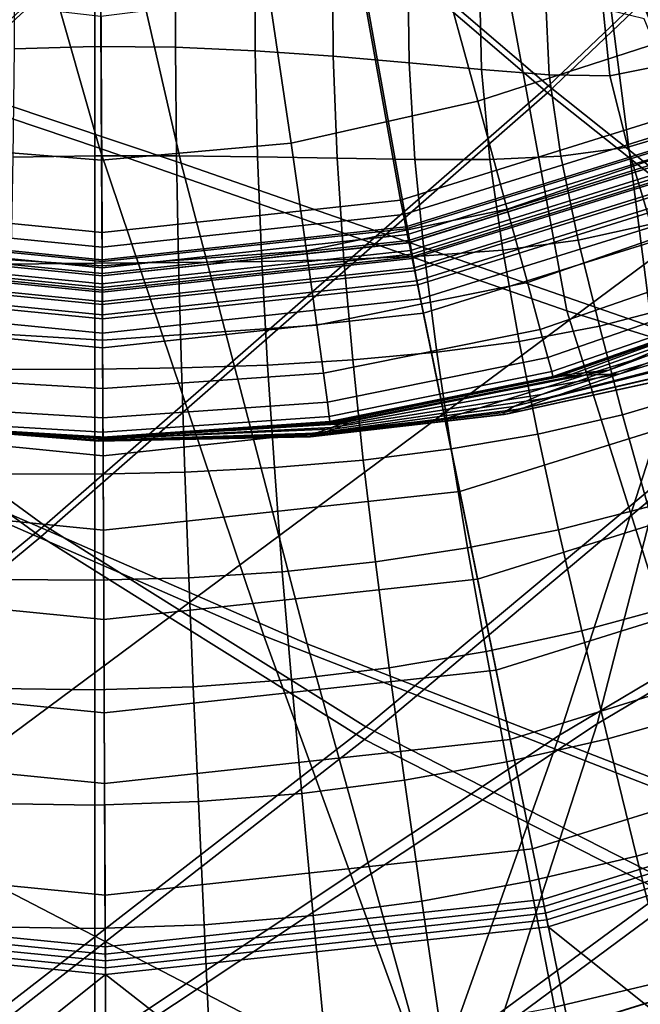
# Model space of a CAD drawing. Extents: x -3.29 to 3.54, y -2.92 to 1.93.
# Tile 96 of 167: x -0.0104 to 0.0752, y -0.3179 to -0.1822. Entities that reach past the tile are written whole.
import ezdxf

# ---------------------------------------------------------------- set-up
doc = ezdxf.new("R2010")
doc.units = 0

msp = doc.modelspace()

# ---------------------------------------------------------------- linework, layer by layer
for points in [[(0.01871, -0.15489, -0.00935), (0.08819, -0.08738, -0.00935), (0.12947, -0.12828, -0.00935), (0.0624, -0.19226, -0.00935)], [(0.019, -0.15411, 0.0376), (0.0625, -0.19133, 0.0376), (0.1291, -0.12791, 0.03761), (0.08799, -0.08718, 0.03761)], [(-0.052, -0.21903, 0.03759), (0.019, -0.15411, 0.0376), (-0.02556, -0.11354, 0.0376), (-0.09673, -0.18189, 0.03759)], [(-0.05275, -0.22044, -0.00935), (-0.09769, -0.18316, -0.00935), (-0.026, -0.11421, -0.00935), (0.01871, -0.15489, -0.00935)], [(0.00062, -0.19992, 3.47126), (-0.05733, -0.18038, 3.53734), (-0.08389, -0.1148, 3.5466), (-0.0193, -0.13015, 3.47244)], [(0.0119, -0.20198, 3.48222), (-0.00397, -0.13294, 3.48734), (-0.06955, -0.11742, 3.56076), (-0.04683, -0.1823, 3.54769)], [(0.0624, -0.19226, -0.00935), (0.12947, -0.12828, -0.00935), (0.16735, -0.16582, -0.00935), (0.10395, -0.22529, -0.00935)], [(0.0625, -0.19133, 0.0376), (0.10378, -0.22415, 0.03759), (0.16675, -0.16522, 0.0376), (0.1291, -0.12791, 0.03761)], [(0.06506, -0.22233, 3.39745), (0.00062, -0.19992, 3.47126), (-0.0193, -0.13015, 3.47244), (0.05236, -0.15323, 3.39053)], [(0.07675, -0.22452, 3.40849), (0.068, -0.15617, 3.40532), (-0.00397, -0.13294, 3.48734), (0.0119, -0.20198, 3.48222)], [(0.15983, -0.22385, 4.70621), (0.06404, -0.2808, 4.81933), (0.0879, -0.20687, 4.84161), (0.19057, -0.14049, 4.72106)], [(0.16567, -0.22206, 4.71186), (0.19057, -0.14049, 4.72106), (0.0879, -0.20687, 4.84161), (0.06925, -0.27923, 4.82496)], [(0.06725, -0.16025, 0.18834), (0.09513, -0.14256, 0.18834), (0.11825, -0.17511, 0.18833), (0.08171, -0.19472, 0.18833)], [(0.07086, -0.16887, 0.21096), (0.0861, -0.20518, 0.21037), (0.1246, -0.18451, 0.21037), (0.10025, -0.15022, 0.21099)], [(0.06506, -0.22233, 3.39745), (0.05236, -0.15323, 3.39053), (0.12104, -0.17435, 3.30833), (0.13138, -0.2429, 3.3188)], [(-0.052, -0.21903, 0.03759), (-0.00695, -0.25192, 0.03758), (0.0625, -0.19133, 0.0376), (0.019, -0.15411, 0.0376)], [(-0.05275, -0.22044, -0.00935), (0.01871, -0.15489, -0.00935), (0.0624, -0.19226, -0.00935), (-0.00745, -0.25348, -0.00935)], [(0.07675, -0.22452, 3.40849), (0.14335, -0.24533, 3.32958), (0.137, -0.1776, 3.32269), (0.068, -0.15617, 3.40532)], [(0.10158, -0.17407, 2.86814), (0.09161, -0.15699, 2.87163), (0.07013, -0.16624, 2.87163), (0.07791, -0.18531, 2.86814)], [(0.06725, -0.16025, 0.18834), (0.08171, -0.19472, 0.18833), (0.04211, -0.20706, 0.18833), (0.03508, -0.16776, 0.18834)], [(0.07791, -0.18531, 2.86814), (0.07013, -0.16624, 2.87163), (0.04715, -0.17278, 2.87163), (0.05279, -0.19344, 2.86814)], [(-0.03353, -0.16807, 0.18834), (0.00078, -0.16904, 0.18834), (0.00098, -0.2115, 0.18833), (-0.0402, -0.20744, 0.18833)], [(0.03508, -0.16776, 0.18834), (0.04211, -0.20706, 0.18833), (0.00098, -0.2115, 0.18833), (0.00078, -0.16904, 0.18834)], [(0.07086, -0.16887, 0.21096), (0.03697, -0.17677, 0.21099), (0.04438, -0.21818, 0.21037), (0.0861, -0.20518, 0.21037)], [(-0.01112, -0.18621, 1.63291), (-0.00002, -0.18587, 1.63152), (-0.00001, -0.17053, 1.63014), (-0.0111, -0.17099, 1.63156)], [(0.01109, -0.186, 1.63083), (0.01107, -0.17079, 1.62944), (-0.00001, -0.17053, 1.63014), (-0.00002, -0.18587, 1.63152)], [(0.02209, -0.18649, 1.63079), (0.02204, -0.17166, 1.62938), (0.01107, -0.17079, 1.62944), (0.01109, -0.186, 1.63083)], [(0.02209, -0.18649, 1.63079), (0.03286, -0.18724, 1.63138), (0.03277, -0.17302, 1.6299), (0.02204, -0.17166, 1.62938)], [(0.02703, -0.1992, 2.86814), (0.05279, -0.19344, 2.86814), (0.04715, -0.17278, 2.87163), (0.02404, -0.17882, 2.87163)], [(0.03286, -0.18724, 1.63138), (0.0433, -0.18814, 1.63255), (0.04313, -0.17476, 1.63093), (0.03277, -0.17302, 1.6299)], [(0.05329, -0.18908, 1.63427), (0.05302, -0.17676, 1.6324), (0.04313, -0.17476, 1.63093), (0.0433, -0.18814, 1.63255)], [(-0.03534, -0.17711, 0.21099), (-0.04236, -0.21858, 0.21037), (0.00103, -0.22287, 0.21037), (0.00082, -0.17813, 0.21103)], [(0.03697, -0.17677, 0.21099), (0.00082, -0.17813, 0.21103), (0.00103, -0.22287, 0.21037), (0.04438, -0.21818, 0.21037)], [(0.0626, -0.18978, 1.6361), (0.0621, -0.17881, 1.63401), (0.05302, -0.17676, 1.6324), (0.05329, -0.18908, 1.63427)], [(0.00093, -0.20154, 2.86814), (0.00084, -0.18176, 2.87163), (-0.02239, -0.17903, 2.87163), (-0.02519, -0.19944, 2.86814)], [(0.00093, -0.20154, 2.86814), (0.02703, -0.1992, 2.86814), (0.02404, -0.17882, 2.87163), (0.00084, -0.18176, 2.87163)], [(0.0626, -0.18978, 1.6361), (0.07099, -0.18994, 1.63762), (0.07005, -0.18072, 1.63545), (0.0621, -0.17881, 1.63401)], [(0.00062, -0.19992, 3.47126), (0.02328, -0.26713, 3.47768), (-0.03583, -0.24125, 3.54087), (-0.05733, -0.18038, 3.53734)], [(0.07099, -0.18994, 1.63762), (0.07834, -0.18845, 1.63828), (0.0757, -0.18209, 1.63642), (0.07005, -0.18072, 1.63545)], [(0.0119, -0.20198, 3.48222), (-0.04683, -0.1823, 3.54769), (-0.03029, -0.24226, 3.54631), (0.02924, -0.26822, 3.48346)], [(-0.01129, -0.20116, 1.63507), (-0.00002, -0.20094, 1.63379), (-0.00002, -0.18587, 1.63152), (-0.01112, -0.18621, 1.63291)], [(0.01125, -0.20095, 1.63314), (0.01109, -0.186, 1.63083), (-0.00002, -0.18587, 1.63152), (-0.00002, -0.20094, 1.63379)], [(0.08361, -0.19917, 2.86142), (0.07791, -0.18531, 2.86814), (0.05279, -0.19344, 2.86814), (0.05684, -0.2083, 2.86142)], [(0.02243, -0.2011, 1.63312), (0.02209, -0.18649, 1.63079), (0.01109, -0.186, 1.63083), (0.01125, -0.20095, 1.63314)], [(0.02243, -0.2011, 1.63312), (0.03341, -0.2013, 1.63371), (0.03286, -0.18724, 1.63138), (0.02209, -0.18649, 1.63079)], [(0.03341, -0.2013, 1.63371), (0.0441, -0.20146, 1.63493), (0.0433, -0.18814, 1.63255), (0.03286, -0.18724, 1.63138)], [(0.05442, -0.20147, 1.63678), (0.05329, -0.18908, 1.63427), (0.0433, -0.18814, 1.63255), (0.0441, -0.20146, 1.63493)], [(0.07346, -0.19978, 1.64026), (0.08199, -0.19724, 1.64085), (0.07834, -0.18845, 1.63828), (0.07099, -0.18994, 1.63762)], [(0.06424, -0.20101, 1.63872), (0.0626, -0.18978, 1.6361), (0.05329, -0.18908, 1.63427), (0.05442, -0.20147, 1.63678)], [(0.06424, -0.20101, 1.63872), (0.07346, -0.19978, 1.64026), (0.07099, -0.18994, 1.63762), (0.0626, -0.18978, 1.6361)], [(-0.00695, -0.25192, 0.03758), (0.03736, -0.27966, 0.03758), (0.10378, -0.22415, 0.03759), (0.0625, -0.19133, 0.0376)], [(-0.00745, -0.25348, -0.00935), (0.0624, -0.19226, -0.00935), (0.10395, -0.22529, -0.00935), (0.03717, -0.2814, -0.00935)], [(0.02916, -0.21403, 2.86142), (0.05684, -0.2083, 2.86142), (0.05279, -0.19344, 2.86814), (0.02703, -0.1992, 2.86814)], [(0.0825, -0.1966, 0.18582), (0.04252, -0.20906, 0.18582), (0.04211, -0.20706, 0.18833), (0.08171, -0.19472, 0.18833)], [(0.08326, -0.19842, 0.18331), (0.04291, -0.211, 0.18331), (0.04252, -0.20906, 0.18582), (0.0825, -0.1966, 0.18582)], [(0.07346, -0.19978, 1.64026), (0.07661, -0.21039, 1.64323), (0.08611, -0.20715, 1.64367), (0.08199, -0.19724, 1.64085)], [(0.001, -0.21612, 2.86142), (0.00093, -0.20154, 2.86814), (-0.02519, -0.19944, 2.86814), (-0.02718, -0.21429, 2.86142)], [(0.001, -0.21612, 2.86142), (0.02916, -0.21403, 2.86142), (0.02703, -0.1992, 2.86814), (0.00093, -0.20154, 2.86814)], [(0.0839, -0.19994, 0.20499), (0.04324, -0.21262, 0.20499), (0.04286, -0.21074, 0.20321), (0.08316, -0.19818, 0.20321)], [(0.08359, -0.19919, 0.20545), (0.08316, -0.19818, 0.20321), (0.04286, -0.21074, 0.20321), (0.04308, -0.21182, 0.20545)], [(0.08326, -0.19842, 0.18331), (0.08402, -0.20024, 0.18079), (0.04331, -0.21293, 0.18079), (0.04291, -0.211, 0.18331)], [(0.08402, -0.20021, 0.20771), (0.08359, -0.19919, 0.20545), (0.04308, -0.21182, 0.20545), (0.0433, -0.21291, 0.20771)], [(0.08361, -0.19917, 2.86142), (0.05684, -0.2083, 2.86142), (0.05961, -0.21842, 2.84964), (0.08758, -0.20874, 2.84964)], [(0.06506, -0.22233, 3.39745), (0.08701, -0.29188, 3.40804), (0.02328, -0.26713, 3.47768), (0.00062, -0.19992, 3.47126)], [(0.08464, -0.20171, 0.20679), (0.04363, -0.2145, 0.20679), (0.04324, -0.21262, 0.20499), (0.0839, -0.19994, 0.20499)], [(0.08402, -0.20021, 0.20771), (0.0433, -0.21291, 0.20771), (0.04352, -0.21399, 0.20997), (0.08444, -0.20123, 0.20997)], [(0.08402, -0.20024, 0.18079), (0.08479, -0.20205, 0.17829), (0.0437, -0.21486, 0.17829), (0.04331, -0.21293, 0.18079)], [(0.06424, -0.20101, 1.63872), (0.06662, -0.21257, 1.64177), (0.07661, -0.21039, 1.64323), (0.07346, -0.19978, 1.64026)], [(-0.01129, -0.20116, 1.63507), (-0.01157, -0.21588, 1.63823), (-0.00002, -0.21576, 1.63709), (-0.00002, -0.20094, 1.63379)], [(0.01125, -0.20095, 1.63314), (-0.00002, -0.20094, 1.63379), (-0.00002, -0.21576, 1.63709), (0.01153, -0.21567, 1.63646)], [(0.02243, -0.2011, 1.63312), (0.01125, -0.20095, 1.63314), (0.01153, -0.21567, 1.63646), (0.02301, -0.21552, 1.63638)], [(0.07675, -0.22452, 3.40849), (0.0119, -0.20198, 3.48222), (0.02924, -0.26822, 3.48346), (0.09323, -0.29305, 3.41392)], [(0.02243, -0.2011, 1.63312), (0.02301, -0.21552, 1.63638), (0.03433, -0.21524, 1.6369), (0.03341, -0.2013, 1.63371)], [(0.03341, -0.2013, 1.63371), (0.03433, -0.21524, 1.6369), (0.04542, -0.21474, 1.63804), (0.0441, -0.20146, 1.63493)], [(0.08444, -0.20123, 0.20997), (0.04352, -0.21399, 0.20997), (0.04375, -0.21512, 0.21222), (0.08489, -0.20229, 0.21222)], [(0.08464, -0.20171, 0.20679), (0.08539, -0.20348, 0.20858), (0.04401, -0.21638, 0.20858), (0.04363, -0.2145, 0.20679)], [(0.08555, -0.20387, 0.18079), (0.04409, -0.2168, 0.18079), (0.0437, -0.21486, 0.17829), (0.08479, -0.20205, 0.17829)], [(0.05442, -0.20147, 1.63678), (0.0441, -0.20146, 1.63493), (0.04542, -0.21474, 1.63804), (0.05621, -0.21394, 1.63985)], [(0.06424, -0.20101, 1.63872), (0.05442, -0.20147, 1.63678), (0.05621, -0.21394, 1.63985), (0.06662, -0.21257, 1.64177)], [(0.09359, -0.22304, 0.21071), (0.08489, -0.20229, 0.21222), (0.04375, -0.21512, 0.21222), (0.04824, -0.23718, 0.21071)], [(0.08539, -0.20348, 0.20858), (0.0861, -0.20518, 0.21037), (0.04438, -0.21818, 0.21037), (0.04401, -0.21638, 0.20858)], [(0.08631, -0.20569, 0.18331), (0.04449, -0.21873, 0.18331), (0.04409, -0.2168, 0.18079), (0.08555, -0.20387, 0.18079)], [(0.08631, -0.20569, 0.18331), (0.08708, -0.20751, 0.18582), (0.04488, -0.22067, 0.18582), (0.04449, -0.21873, 0.18331)], [(-0.04059, -0.20945, 0.18582), (-0.0402, -0.20744, 0.18833), (0.00098, -0.2115, 0.18833), (0.00099, -0.21356, 0.18582)], [(-0.03845, -0.349, 4.91974), (-0.03167, -0.29568, 4.95164), (0.0879, -0.20687, 4.84161), (0.06404, -0.2808, 4.81933)], [(-0.03398, -0.34766, 4.92491), (0.06925, -0.27923, 4.82496), (0.0879, -0.20687, 4.84161), (-0.03167, -0.29568, 4.95164)], [(0.04252, -0.20906, 0.18582), (0.00099, -0.21356, 0.18582), (0.00098, -0.2115, 0.18833), (0.04211, -0.20706, 0.18833)], [(0.08708, -0.20751, 0.18582), (0.08786, -0.20937, 0.18833), (0.04528, -0.22264, 0.18833), (0.04488, -0.22067, 0.18582)], [(0.02916, -0.21403, 2.86142), (0.03059, -0.22429, 2.84964), (0.05961, -0.21842, 2.84964), (0.05684, -0.2083, 2.86142)], [(0.08758, -0.20874, 2.84964), (0.05961, -0.21842, 2.84964), (0.06137, -0.22488, 2.83096), (0.09017, -0.21491, 2.83096)], [(-0.04097, -0.21138, 0.18331), (-0.04059, -0.20945, 0.18582), (0.00099, -0.21356, 0.18582), (0.00099, -0.21553, 0.18331)], [(0.04291, -0.211, 0.18331), (0.00099, -0.21553, 0.18331), (0.00099, -0.21356, 0.18582), (0.04252, -0.20906, 0.18582)], [(0.09756, -0.23249, 0.18884), (0.05028, -0.24723, 0.18884), (0.04528, -0.22264, 0.18833), (0.08786, -0.20937, 0.18833)], [(-0.04097, -0.21138, 0.18331), (0.00099, -0.21553, 0.18331), (0.001, -0.21751, 0.18079), (-0.04134, -0.21332, 0.18079)], [(-0.04128, -0.21301, 0.20499), (-0.04092, -0.21113, 0.20321), (0.00099, -0.21527, 0.20321), (0.001, -0.21719, 0.20499)], [(-0.04113, -0.21221, 0.20545), (0.001, -0.21638, 0.20545), (0.00099, -0.21527, 0.20321), (-0.04092, -0.21113, 0.20321)], [(0.04324, -0.21262, 0.20499), (0.001, -0.21719, 0.20499), (0.00099, -0.21527, 0.20321), (0.04286, -0.21074, 0.20321)], [(0.04308, -0.21182, 0.20545), (0.04286, -0.21074, 0.20321), (0.00099, -0.21527, 0.20321), (0.001, -0.21638, 0.20545)], [(0.04291, -0.211, 0.18331), (0.04331, -0.21293, 0.18079), (0.001, -0.21751, 0.18079), (0.00099, -0.21553, 0.18331)], [(0.06662, -0.21257, 1.64177), (0.06953, -0.22445, 1.64514), (0.08025, -0.22161, 1.64638), (0.07661, -0.21039, 1.64323)], [(-0.04165, -0.21489, 0.20679), (-0.04128, -0.21301, 0.20499), (0.001, -0.21719, 0.20499), (0.00101, -0.21911, 0.20679)], [(-0.04134, -0.2133, 0.20771), (0.001, -0.21748, 0.20771), (0.001, -0.21638, 0.20545), (-0.04113, -0.21221, 0.20545)], [(0.0433, -0.21291, 0.20771), (0.04308, -0.21182, 0.20545), (0.001, -0.21638, 0.20545), (0.001, -0.21748, 0.20771)], [(0.04363, -0.2145, 0.20679), (0.00101, -0.21911, 0.20679), (0.001, -0.21719, 0.20499), (0.04324, -0.21262, 0.20499)], [(0.0433, -0.21291, 0.20771), (0.001, -0.21748, 0.20771), (0.00101, -0.21859, 0.20997), (0.04352, -0.21399, 0.20997)], [(0.04331, -0.21293, 0.18079), (0.0437, -0.21486, 0.17829), (0.00101, -0.21948, 0.17829), (0.001, -0.21751, 0.18079)], [(0.06662, -0.21257, 1.64177), (0.05621, -0.21394, 1.63985), (0.05848, -0.22654, 1.64342), (0.06953, -0.22445, 1.64514)], [(0.11321, -0.21171, 2.50762), (0.10143, -0.21758, 2.53541), (0.07083, -0.2305, 2.52149), (0.09534, -0.2213, 2.4925)], [(-0.04155, -0.21438, 0.20997), (-0.04177, -0.21551, 0.21222), (0.00101, -0.21974, 0.21222), (0.00101, -0.21859, 0.20997)], [(-0.04134, -0.21332, 0.18079), (0.001, -0.21751, 0.18079), (0.00101, -0.21948, 0.17829), (-0.04172, -0.21526, 0.17829)], [(-0.04134, -0.2133, 0.20771), (-0.04155, -0.21438, 0.20997), (0.00101, -0.21859, 0.20997), (0.001, -0.21748, 0.20771)], [(0.001, -0.21612, 2.86142), (-0.02718, -0.21429, 2.86142), (-0.02852, -0.22456, 2.84964), (0.00104, -0.22634, 2.84964)], [(0.001, -0.21612, 2.86142), (0.00104, -0.22634, 2.84964), (0.03059, -0.22429, 2.84964), (0.02916, -0.21403, 2.86142)], [(0.04352, -0.21399, 0.20997), (0.00101, -0.21859, 0.20997), (0.00101, -0.21974, 0.21222), (0.04375, -0.21512, 0.21222)], [(0.05621, -0.21394, 1.63985), (0.04542, -0.21474, 1.63804), (0.04713, -0.22803, 1.64182), (0.05848, -0.22654, 1.64342)], [(0.11888, -0.21358, 2.20626), (0.09961, -0.2227, 2.22713), (0.07237, -0.23101, 2.16148), (0.1041, -0.21846, 2.13269)], [(-0.04605, -0.23762, 0.21071), (0.00112, -0.24228, 0.21071), (0.00101, -0.21974, 0.21222), (-0.04177, -0.21551, 0.21222)], [(-0.04209, -0.2172, 0.18079), (-0.04172, -0.21526, 0.17829), (0.00101, -0.21948, 0.17829), (0.00102, -0.22146, 0.18079)], [(-0.04165, -0.21489, 0.20679), (0.00101, -0.21911, 0.20679), (0.00102, -0.22104, 0.20858), (-0.04201, -0.21678, 0.20858)], [(0.01153, -0.21567, 1.63646), (-0.00002, -0.21576, 1.63709), (-0.00002, -0.23038, 1.64152), (0.01192, -0.23019, 1.64085)], [(0.04363, -0.2145, 0.20679), (0.04401, -0.21638, 0.20858), (0.00102, -0.22104, 0.20858), (0.00101, -0.21911, 0.20679)], [(0.04409, -0.2168, 0.18079), (0.00102, -0.22146, 0.18079), (0.00101, -0.21948, 0.17829), (0.0437, -0.21486, 0.17829)], [(0.04824, -0.23718, 0.21071), (0.04375, -0.21512, 0.21222), (0.00101, -0.21974, 0.21222), (0.00112, -0.24228, 0.21071)], [(0.02301, -0.21552, 1.63638), (0.01153, -0.21567, 1.63646), (0.01192, -0.23019, 1.64085), (0.02379, -0.22979, 1.64062)], [(0.02301, -0.21552, 1.63638), (0.02379, -0.22979, 1.64062), (0.03555, -0.22909, 1.64092), (0.03433, -0.21524, 1.6369)], [(0.03433, -0.21524, 1.6369), (0.03555, -0.22909, 1.64092), (0.04713, -0.22803, 1.64182), (0.04542, -0.21474, 1.63804)], [(0.09173, -0.21862, 2.80354), (0.09017, -0.21491, 2.83096), (0.06137, -0.22488, 2.83096), (0.06243, -0.22876, 2.80354)], [(-0.04201, -0.21678, 0.20858), (0.00102, -0.22104, 0.20858), (0.00103, -0.22287, 0.21037), (-0.04236, -0.21858, 0.21037)], [(-0.01157, -0.21588, 1.63823), (-0.01196, -0.23041, 1.64255), (-0.00002, -0.23038, 1.64152), (-0.00002, -0.21576, 1.63709)], [(0.04401, -0.21638, 0.20858), (0.04438, -0.21818, 0.21037), (0.00103, -0.22287, 0.21037), (0.00102, -0.22104, 0.20858)], [(0.04449, -0.21873, 0.18331), (0.00103, -0.22343, 0.18331), (0.00102, -0.22146, 0.18079), (0.04409, -0.2168, 0.18079)], [(-0.04247, -0.21913, 0.18331), (-0.04209, -0.2172, 0.18079), (0.00102, -0.22146, 0.18079), (0.00103, -0.22343, 0.18331)], [(0.03059, -0.22429, 2.84964), (0.0315, -0.23093, 2.83096), (0.06137, -0.22488, 2.83096), (0.05961, -0.21842, 2.84964)], [(0.09561, -0.22016, 2.57069), (0.06575, -0.23104, 2.5678), (0.07083, -0.2305, 2.52149), (0.10143, -0.21758, 2.53541)], [(0.09661, -0.22049, 2.0171), (0.1041, -0.21846, 2.13269), (0.07237, -0.23101, 2.16148), (0.06636, -0.23124, 2.0224)], [(-0.052, -0.21903, 0.03759), (-0.12435, -0.28262, 0.03756), (-0.07829, -0.31063, 0.03756), (-0.00695, -0.25192, 0.03758)], [(-0.04247, -0.21913, 0.18331), (0.00103, -0.22343, 0.18331), (0.00104, -0.22541, 0.18582), (-0.04284, -0.22107, 0.18582)], [(0.04449, -0.21873, 0.18331), (0.04488, -0.22067, 0.18582), (0.00104, -0.22541, 0.18582), (0.00103, -0.22343, 0.18331)], [(0.09251, -0.22047, 2.76958), (0.09173, -0.21862, 2.80354), (0.06243, -0.22876, 2.80354), (0.06296, -0.2307, 2.76958)], [(-0.05275, -0.22044, -0.00935), (-0.00745, -0.25348, -0.00935), (-0.07916, -0.31287, -0.00935), (-0.12552, -0.28469, -0.00935)], [(-0.04284, -0.22107, 0.18582), (0.00104, -0.22541, 0.18582), (0.00105, -0.22743, 0.18833), (-0.04323, -0.22305, 0.18833)], [(0.04488, -0.22067, 0.18582), (0.04528, -0.22264, 0.18833), (0.00105, -0.22743, 0.18833), (0.00104, -0.22541, 0.18582)], [(0.09251, -0.22047, 2.76958), (0.06296, -0.2307, 2.76958), (0.06314, -0.23135, 2.73125), (0.09277, -0.22109, 2.73125)], [(0.09348, -0.22086, 2.61009), (0.09277, -0.22109, 2.65023), (0.06314, -0.23135, 2.65023), (0.06379, -0.23127, 2.60936)], [(0.09373, -0.22094, 1.87413), (0.06394, -0.23132, 1.87546), (0.06314, -0.23135, 1.71844), (0.09277, -0.22109, 1.71844)], [(0.09277, -0.22109, 2.73125), (0.06314, -0.23135, 2.73125), (0.06314, -0.23135, 2.69074), (0.09277, -0.22109, 2.69074)], [(0.09277, -0.22109, 1.71844), (0.06314, -0.23135, 1.71844), (0.06314, -0.23135, 1.55639), (0.09277, -0.22109, 1.55639)], [(0.09277, -0.22109, 2.65023), (0.09277, -0.22109, 2.69074), (0.06314, -0.23135, 2.69074), (0.06314, -0.23135, 2.65023)], [(0.09348, -0.22086, 2.61009), (0.06379, -0.23127, 2.60936), (0.06575, -0.23104, 2.5678), (0.09561, -0.22016, 2.57069)], [(0.09373, -0.22094, 1.87413), (0.09661, -0.22049, 2.0171), (0.06636, -0.23124, 2.0224), (0.06394, -0.23132, 1.87546)], [(0.14018, -0.30634, 4.70834), (0.16567, -0.22206, 4.71186), (0.06925, -0.27923, 4.82496), (0.04344, -0.35887, 4.81808)], [(0.08544, -0.22677, 2.46636), (0.09534, -0.2213, 2.4925), (0.07083, -0.2305, 2.52149), (0.06155, -0.23383, 2.47933)], [(0.06506, -0.22233, 3.39745), (0.13138, -0.2429, 3.3188), (0.15328, -0.31297, 3.33204), (0.08701, -0.29188, 3.40804)], [(0.07273, -0.23663, 1.64873), (0.08414, -0.23325, 1.64958), (0.08025, -0.22161, 1.64638), (0.06953, -0.22445, 1.64514)], [(-0.048, -0.24768, 0.18884), (-0.04323, -0.22305, 0.18833), (0.00105, -0.22743, 0.18833), (0.00117, -0.25254, 0.18884)], [(0.05028, -0.24723, 0.18884), (0.00117, -0.25254, 0.18884), (0.00105, -0.22743, 0.18833), (0.04528, -0.22264, 0.18833)], [(0.13036, -0.30843, 4.69433), (0.03545, -0.361, 4.80464), (0.06404, -0.2808, 4.81933), (0.15983, -0.22385, 4.70621)], [(0.10232, -0.24383, 0.2092), (0.09359, -0.22304, 0.21071), (0.04824, -0.23718, 0.21071), (0.05274, -0.25929, 0.2092)], [(0.08857, -0.22778, 2.26133), (0.06295, -0.23428, 2.23745), (0.07237, -0.23101, 2.16148), (0.09961, -0.2227, 2.22713)], [(0.00104, -0.22634, 2.84964), (-0.02852, -0.22456, 2.84964), (-0.02936, -0.23121, 2.83096), (0.00108, -0.23303, 2.83096)], [(0.00104, -0.22634, 2.84964), (0.00108, -0.23303, 2.83096), (0.0315, -0.23093, 2.83096), (0.03059, -0.22429, 2.84964)], [(0.03204, -0.23491, 2.80354), (0.06243, -0.22876, 2.80354), (0.06137, -0.22488, 2.83096), (0.0315, -0.23093, 2.83096)], [(0.07986, -0.30137, 0.03757), (0.14171, -0.25154, 0.03758), (0.10378, -0.22415, 0.03759), (0.03736, -0.27966, 0.03758)], [(0.07273, -0.23663, 1.64873), (0.06953, -0.22445, 1.64514), (0.05848, -0.22654, 1.64342), (0.06104, -0.2393, 1.64743)], [(0.08005, -0.30333, -0.00935), (0.03717, -0.2814, -0.00935), (0.10395, -0.22529, -0.00935), (0.14224, -0.25295, -0.00935)], [(0.06104, -0.2393, 1.64743), (0.05848, -0.22654, 1.64342), (0.04713, -0.22803, 1.64182), (0.04911, -0.24135, 1.64626)], [(0.08092, -0.22954, 2.4343), (0.08544, -0.22677, 2.46636), (0.06155, -0.23383, 2.47933), (0.05773, -0.23548, 2.4415)], [(0.08303, -0.23022, 2.30021), (0.05875, -0.23581, 2.28897), (0.06295, -0.23428, 2.23745), (0.08857, -0.22778, 2.26133)], [(0.02474, -0.24393, 1.64587), (0.03699, -0.24288, 1.64578), (0.03555, -0.22909, 1.64092), (0.02379, -0.22979, 1.64062)], [(0.03231, -0.2369, 2.76958), (0.06296, -0.2307, 2.76958), (0.06243, -0.22876, 2.80354), (0.03204, -0.23491, 2.80354)], [(0.03699, -0.24288, 1.64578), (0.04911, -0.24135, 1.64626), (0.04713, -0.22803, 1.64182), (0.03555, -0.22909, 1.64092)], [(-0.01242, -0.2448, 1.64821), (-0.00002, -0.24483, 1.64722), (-0.00002, -0.23038, 1.64152), (-0.01196, -0.23041, 1.64255)], [(0.01238, -0.24456, 1.6464), (0.01192, -0.23019, 1.64085), (-0.00002, -0.23038, 1.64152), (-0.00002, -0.24483, 1.64722)], [(0.02474, -0.24393, 1.64587), (0.02379, -0.22979, 1.64062), (0.01192, -0.23019, 1.64085), (0.01238, -0.24456, 1.6464)], [(0.0326, -0.23841, 2.48546), (0.06155, -0.23383, 2.47933), (0.07083, -0.2305, 2.52149), (0.03435, -0.2377, 2.52624)], [(0.03392, -0.2375, 2.56778), (0.03435, -0.2377, 2.52624), (0.07083, -0.2305, 2.52149), (0.06575, -0.23104, 2.5678)], [(0.08092, -0.22954, 2.4343), (0.05773, -0.23548, 2.4415), (0.05637, -0.23634, 2.40428), (0.07923, -0.23106, 2.40141)], [(0.08303, -0.23022, 2.30021), (0.08029, -0.23141, 2.33515), (0.0569, -0.23651, 2.33064), (0.05875, -0.23581, 2.28897)], [(0.00109, -0.23705, 2.80354), (0.00108, -0.23303, 2.83096), (-0.02936, -0.23121, 2.83096), (-0.02987, -0.23519, 2.80354)], [(0.00109, -0.23705, 2.80354), (0.03204, -0.23491, 2.80354), (0.0315, -0.23093, 2.83096), (0.00108, -0.23303, 2.83096)], [(0.03231, -0.2369, 2.76958), (0.0324, -0.23756, 2.73125), (0.06314, -0.23135, 2.73125), (0.06296, -0.2307, 2.76958)], [(0.03278, -0.23755, 2.60936), (0.06379, -0.23127, 2.60936), (0.06314, -0.23135, 2.65023), (0.0324, -0.23756, 2.65023)], [(0.03285, -0.23757, 1.8747), (0.0324, -0.23756, 1.71844), (0.06314, -0.23135, 1.71844), (0.06394, -0.23132, 1.87546)], [(0.0324, -0.23756, 2.73125), (0.0324, -0.23756, 2.69074), (0.06314, -0.23135, 2.69074), (0.06314, -0.23135, 2.73125)], [(0.0324, -0.23756, 1.71844), (0.0324, -0.23756, 1.55639), (0.06314, -0.23135, 1.55639), (0.06314, -0.23135, 1.71844)], [(0.0324, -0.23756, 2.65023), (0.06314, -0.23135, 2.65023), (0.06314, -0.23135, 2.69074), (0.0324, -0.23756, 2.69074)], [(0.03278, -0.23755, 2.60936), (0.03392, -0.2375, 2.56778), (0.06575, -0.23104, 2.5678), (0.06379, -0.23127, 2.60936)], [(0.03285, -0.23757, 1.8747), (0.06394, -0.23132, 1.87546), (0.06636, -0.23124, 2.0224), (0.03421, -0.2376, 2.01936)], [(0.0331, -0.23857, 2.22358), (0.03483, -0.23786, 2.13986), (0.07237, -0.23101, 2.16148), (0.06295, -0.23428, 2.23745)], [(0.03421, -0.2376, 2.01936), (0.06636, -0.23124, 2.0224), (0.07237, -0.23101, 2.16148), (0.03483, -0.23786, 2.13986)], [(0.07923, -0.23106, 2.40141), (0.05637, -0.23634, 2.40428), (0.05643, -0.2366, 2.36742), (0.07936, -0.2316, 2.36819)], [(0.08029, -0.23141, 2.33515), (0.07936, -0.2316, 2.36819), (0.05643, -0.2366, 2.36742), (0.0569, -0.23651, 2.33064)], [(0.10728, -0.25564, 0.18934), (0.05529, -0.27185, 0.18934), (0.05028, -0.24723, 0.18884), (0.09756, -0.23249, 0.18884)], [(0.07625, -0.24935, 1.65232), (0.08836, -0.24552, 1.65266), (0.08414, -0.23325, 1.64958), (0.07273, -0.23663, 1.64873)], [(0.03045, -0.23918, 2.4454), (0.05773, -0.23548, 2.4415), (0.06155, -0.23383, 2.47933), (0.0326, -0.23841, 2.48546)], [(0.03084, -0.23931, 2.28234), (0.0331, -0.23857, 2.22358), (0.06295, -0.23428, 2.23745), (0.05875, -0.23581, 2.28897)], [(0.0011, -0.23906, 2.76958), (0.00109, -0.23705, 2.80354), (-0.02987, -0.23519, 2.80354), (-0.03012, -0.23719, 2.76958)], [(0.0011, -0.23906, 2.76958), (0.03231, -0.2369, 2.76958), (0.03204, -0.23491, 2.80354), (0.00109, -0.23705, 2.80354)], [(0.03045, -0.23918, 2.4454), (0.02969, -0.23956, 2.406), (0.05637, -0.23634, 2.40428), (0.05773, -0.23548, 2.4415)], [(0.03084, -0.23931, 2.28234), (0.05875, -0.23581, 2.28897), (0.0569, -0.23651, 2.33064), (0.02991, -0.23963, 2.32793)], [(0.0011, -0.23906, 2.76958), (-0.03012, -0.23719, 2.76958), (-0.03021, -0.23785, 2.73125), (0.00111, -0.23973, 2.73125)], [(0.0011, -0.23906, 2.76958), (0.00111, -0.23973, 2.73125), (0.0324, -0.23756, 2.73125), (0.03231, -0.2369, 2.76958)], [(0.05274, -0.25929, 0.2092), (0.04824, -0.23718, 0.21071), (0.00112, -0.24228, 0.21071), (0.00122, -0.26486, 0.2092)], [(0.02969, -0.23956, 2.406), (0.02972, -0.23967, 2.36695), (0.05643, -0.2366, 2.36742), (0.05637, -0.23634, 2.40428)], [(0.02991, -0.23963, 2.32793), (0.0569, -0.23651, 2.33064), (0.05643, -0.2366, 2.36742), (0.02972, -0.23967, 2.36695)], [(0.07625, -0.24935, 1.65232), (0.07273, -0.23663, 1.64873), (0.06104, -0.2393, 1.64743), (0.06391, -0.2525, 1.65157)], [(-0.05034, -0.25976, 0.2092), (0.00122, -0.26486, 0.2092), (0.00112, -0.24228, 0.21071), (-0.04605, -0.23762, 0.21071)], [(0.00111, -0.23973, 2.73125), (-0.03021, -0.23785, 2.73125), (-0.03021, -0.23785, 2.69074), (0.00111, -0.23973, 2.69074)], [(0.00122, -0.23973, 1.87335), (-0.03021, -0.23785, 1.8729), (-0.03021, -0.23785, 1.71844), (0.00111, -0.23973, 1.71844)], [(0.00111, -0.23973, 1.71844), (-0.03021, -0.23785, 1.71844), (-0.03021, -0.23785, 1.55639), (0.00111, -0.23973, 1.55639)], [(0.00122, -0.23973, 1.87335), (0.00156, -0.23974, 2.01396), (-0.03021, -0.23785, 2.01216), (-0.03021, -0.23785, 1.8729)], [(0.00156, -0.23974, 2.01396), (0.00171, -0.23981, 2.13144), (-0.03021, -0.23785, 2.12863), (-0.03021, -0.23785, 2.01216)], [(0.00062, -0.24014, 2.4471), (-0.03021, -0.23785, 2.44766), (-0.03021, -0.23785, 2.40715), (0.00043, -0.24023, 2.40687)], [(0.00043, -0.24023, 2.40687), (-0.03021, -0.23785, 2.40715), (-0.03021, -0.23785, 2.36664), (0.00044, -0.24026, 2.36672)], [(0.00062, -0.24014, 2.4471), (0.00116, -0.23994, 2.4875), (-0.03021, -0.23785, 2.48818), (-0.03021, -0.23785, 2.44766)], [(0.00116, -0.23994, 2.4875), (0.00159, -0.23977, 2.52808), (-0.03021, -0.23785, 2.52869), (-0.03021, -0.23785, 2.48818)], [(0.00072, -0.24017, 2.2791), (-0.03021, -0.23785, 2.27802), (-0.03021, -0.23785, 2.21472), (0.00128, -0.23998, 2.21694)], [(0.00128, -0.23998, 2.21694), (-0.03021, -0.23785, 2.21472), (-0.03021, -0.23785, 2.12863), (0.00171, -0.23981, 2.13144)], [(0.00072, -0.24017, 2.2791), (0.00048, -0.24025, 2.32658), (-0.03021, -0.23785, 2.32613), (-0.03021, -0.23785, 2.27802)], [(0.00048, -0.24025, 2.32658), (0.00044, -0.24026, 2.36672), (-0.03021, -0.23785, 2.36664), (-0.03021, -0.23785, 2.32613)], [(0.0012, -0.23973, 2.60963), (-0.03021, -0.23785, 2.60971), (-0.03021, -0.23785, 2.5692), (0.00149, -0.23972, 2.56885)], [(0.00149, -0.23972, 2.56885), (-0.03021, -0.23785, 2.5692), (-0.03021, -0.23785, 2.52869), (0.00159, -0.23977, 2.52808)], [(0.0012, -0.23973, 2.60963), (0.00111, -0.23973, 2.65023), (-0.03021, -0.23785, 2.65023), (-0.03021, -0.23785, 2.60971)], [(0.00111, -0.23973, 2.65023), (0.00111, -0.23973, 2.69074), (-0.03021, -0.23785, 2.69074), (-0.03021, -0.23785, 2.65023)], [(0.00062, -0.24014, 2.4471), (0.03045, -0.23918, 2.4454), (0.0326, -0.23841, 2.48546), (0.00116, -0.23994, 2.4875)], [(0.00072, -0.24017, 2.2791), (0.00128, -0.23998, 2.21694), (0.0331, -0.23857, 2.22358), (0.03084, -0.23931, 2.28234)], [(0.0012, -0.23973, 2.60963), (0.03278, -0.23755, 2.60936), (0.0324, -0.23756, 2.65023), (0.00111, -0.23973, 2.65023)], [(0.00111, -0.23973, 2.73125), (0.00111, -0.23973, 2.69074), (0.0324, -0.23756, 2.69074), (0.0324, -0.23756, 2.73125)], [(0.00122, -0.23973, 1.87335), (0.00111, -0.23973, 1.71844), (0.0324, -0.23756, 1.71844), (0.03285, -0.23757, 1.8747)], [(0.00111, -0.23973, 1.71844), (0.00111, -0.23973, 1.55639), (0.0324, -0.23756, 1.55639), (0.0324, -0.23756, 1.71844)], [(0.00111, -0.23973, 2.65023), (0.0324, -0.23756, 2.65023), (0.0324, -0.23756, 2.69074), (0.00111, -0.23973, 2.69074)], [(0.00116, -0.23994, 2.4875), (0.0326, -0.23841, 2.48546), (0.03435, -0.2377, 2.52624), (0.00159, -0.23977, 2.52808)], [(0.0012, -0.23973, 2.60963), (0.00149, -0.23972, 2.56885), (0.03392, -0.2375, 2.56778), (0.03278, -0.23755, 2.60936)], [(0.00122, -0.23973, 1.87335), (0.03285, -0.23757, 1.8747), (0.03421, -0.2376, 2.01936), (0.00156, -0.23974, 2.01396)], [(0.00128, -0.23998, 2.21694), (0.00171, -0.23981, 2.13144), (0.03483, -0.23786, 2.13986), (0.0331, -0.23857, 2.22358)], [(0.00149, -0.23972, 2.56885), (0.00159, -0.23977, 2.52808), (0.03435, -0.2377, 2.52624), (0.03392, -0.2375, 2.56778)], [(0.00156, -0.23974, 2.01396), (0.03421, -0.2376, 2.01936), (0.03483, -0.23786, 2.13986), (0.00171, -0.23981, 2.13144)], [(0.00062, -0.24014, 2.4471), (0.00043, -0.24023, 2.40687), (0.02969, -0.23956, 2.406), (0.03045, -0.23918, 2.4454)], [(0.00043, -0.24023, 2.40687), (0.00044, -0.24026, 2.36672), (0.02972, -0.23967, 2.36695), (0.02969, -0.23956, 2.406)], [(0.00048, -0.24025, 2.32658), (0.02991, -0.23963, 2.32793), (0.02972, -0.23967, 2.36695), (0.00044, -0.24026, 2.36672)], [(0.00072, -0.24017, 2.2791), (0.03084, -0.23931, 2.28234), (0.02991, -0.23963, 2.32793), (0.00048, -0.24025, 2.32658)], [(0.06391, -0.2525, 1.65157), (0.06104, -0.2393, 1.64743), (0.04911, -0.24135, 1.64626), (0.05137, -0.255, 1.65096)], [(0.02328, -0.26713, 3.47768), (0.04731, -0.33307, 3.48789), (-0.01685, -0.29976, 3.55078), (-0.03583, -0.24125, 3.54087)], [(0.03866, -0.25692, 1.65103), (0.05137, -0.255, 1.65096), (0.04911, -0.24135, 1.64626), (0.03699, -0.24288, 1.64578)], [(0.02924, -0.26822, 3.48346), (-0.03029, -0.24226, 3.54631), (-0.01685, -0.29976, 3.55078), (0.04731, -0.33307, 3.48789)], [(0.02583, -0.25827, 1.65161), (0.03866, -0.25692, 1.65103), (0.03699, -0.24288, 1.64578), (0.02474, -0.24393, 1.64587)], [(0.02583, -0.25827, 1.65161), (0.02474, -0.24393, 1.64587), (0.01238, -0.24456, 1.6464), (0.01293, -0.2591, 1.65251)], [(0.10232, -0.24383, 0.2092), (0.05274, -0.25929, 0.2092), (0.05723, -0.28139, 0.20769), (0.11104, -0.26462, 0.20769)], [(-0.01297, -0.25934, 1.65453), (-0.00002, -0.25945, 1.65355), (-0.00002, -0.24483, 1.64722), (-0.01242, -0.2448, 1.64821)], [(0.01293, -0.2591, 1.65251), (0.01238, -0.24456, 1.6464), (-0.00002, -0.24483, 1.64722), (-0.00002, -0.25945, 1.65355)], [(-0.05278, -0.27235, 0.18934), (-0.048, -0.24768, 0.18884), (0.00117, -0.25254, 0.18884), (0.00128, -0.2777, 0.18934)], [(0.05529, -0.27185, 0.18934), (0.00128, -0.2777, 0.18934), (0.00117, -0.25254, 0.18884), (0.05028, -0.24723, 0.18884)], [(0.07625, -0.24935, 1.65232), (0.06391, -0.2525, 1.65157), (0.06712, -0.26641, 1.65554), (0.08015, -0.26288, 1.65569)], [(-0.00695, -0.25192, 0.03758), (-0.07829, -0.31063, 0.03756), (-0.03137, -0.33289, 0.03756), (0.03736, -0.27966, 0.03758)], [(-0.00745, -0.25348, -0.00935), (0.03717, -0.2814, -0.00935), (-0.03188, -0.33528, -0.00935), (-0.07916, -0.31287, -0.00935)], [(0.06391, -0.2525, 1.65157), (0.05137, -0.255, 1.65096), (0.05391, -0.26928, 1.65555), (0.06712, -0.26641, 1.65554)], [(0.03866, -0.25692, 1.65103), (0.04056, -0.27152, 1.65622), (0.05391, -0.26928, 1.65555), (0.05137, -0.255, 1.65096)], [(0.10728, -0.25564, 0.18934), (0.11699, -0.2788, 0.18984), (0.0603, -0.29648, 0.18984), (0.05529, -0.27185, 0.18934)], [(0.02583, -0.25827, 1.65161), (0.02709, -0.27313, 1.65731), (0.04056, -0.27152, 1.65622), (0.03866, -0.25692, 1.65103)], [(0.01293, -0.2591, 1.65251), (-0.00002, -0.25945, 1.65355), (-0.00002, -0.27454, 1.65985), (0.01355, -0.27413, 1.6586)], [(0.02583, -0.25827, 1.65161), (0.01293, -0.2591, 1.65251), (0.01355, -0.27413, 1.6586), (0.02709, -0.27313, 1.65731)], [(-0.05034, -0.25976, 0.2092), (-0.05463, -0.28191, 0.20769), (0.00133, -0.28744, 0.20769), (0.00122, -0.26486, 0.2092)], [(-0.01297, -0.25934, 1.65453), (-0.0136, -0.27438, 1.66083), (-0.00002, -0.27454, 1.65985), (-0.00002, -0.25945, 1.65355)], [(0.05274, -0.25929, 0.2092), (0.00122, -0.26486, 0.2092), (0.00133, -0.28744, 0.20769), (0.05723, -0.28139, 0.20769)], [(0.08015, -0.26288, 1.65569), (0.06712, -0.26641, 1.65554), (0.0707, -0.28131, 1.65905), (0.08445, -0.27745, 1.6586)], [(0.11104, -0.26462, 0.20769), (0.05723, -0.28139, 0.20769), (0.06172, -0.30346, 0.20619), (0.11975, -0.28537, 0.20619)], [(0.08701, -0.29188, 3.40804), (0.11358, -0.36166, 3.42047), (0.04731, -0.33307, 3.48789), (0.02328, -0.26713, 3.47768)], [(0.06712, -0.26641, 1.65554), (0.05391, -0.26928, 1.65555), (0.05676, -0.28449, 1.65966), (0.0707, -0.28131, 1.65905)], [(0.09323, -0.29305, 3.41392), (0.02924, -0.26822, 3.48346), (0.04731, -0.33307, 3.48789), (0.11358, -0.36166, 3.42047)], [(0.04056, -0.27152, 1.65622), (0.04269, -0.28699, 1.66089), (0.05676, -0.28449, 1.65966), (0.05391, -0.26928, 1.65555)], [(-0.05278, -0.27235, 0.18934), (0.00128, -0.2777, 0.18934), (0.0014, -0.30285, 0.18984), (-0.05756, -0.29702, 0.18984)], [(0.05529, -0.27185, 0.18934), (0.0603, -0.29648, 0.18984), (0.0014, -0.30285, 0.18984), (0.00128, -0.2777, 0.18934)], [(0.02709, -0.27313, 1.65731), (0.02851, -0.28882, 1.66245), (0.04269, -0.28699, 1.66089), (0.04056, -0.27152, 1.65622)], [(0.02709, -0.27313, 1.65731), (0.01355, -0.27413, 1.6586), (0.01426, -0.28996, 1.66408), (0.02851, -0.28882, 1.66245)], [(-0.0136, -0.27438, 1.66083), (-0.01431, -0.29023, 1.66644), (-0.00002, -0.29044, 1.6655), (-0.00002, -0.27454, 1.65985)], [(0.01355, -0.27413, 1.6586), (-0.00002, -0.27454, 1.65985), (-0.00002, -0.29044, 1.6655), (0.01426, -0.28996, 1.66408)], [(0.08919, -0.29332, 1.66084), (0.08445, -0.27745, 1.6586), (0.0707, -0.28131, 1.65905), (0.07465, -0.29748, 1.6618)], [(-0.05077, -0.40984, 4.91209), (0.04344, -0.35887, 4.81808), (0.06925, -0.27923, 4.82496), (-0.03398, -0.34766, 4.92491)], [(0.11699, -0.2788, 0.18984), (0.12669, -0.30191, 0.19035), (0.0653, -0.32105, 0.19035), (0.0603, -0.29648, 0.18984)], [(-0.05787, -0.41192, 4.90088), (-0.03845, -0.349, 4.91974), (0.06404, -0.2808, 4.81933), (0.03545, -0.361, 4.80464)], [(0.07986, -0.30137, 0.03757), (0.03736, -0.27966, 0.03758), (-0.03137, -0.33289, 0.03756), (0.01549, -0.34872, 0.03755)], [(-0.05463, -0.28191, 0.20769), (-0.05892, -0.30402, 0.20619), (0.00143, -0.30998, 0.20619), (0.00133, -0.28744, 0.20769)], [(0.08005, -0.30333, -0.00935), (0.01537, -0.35126, -0.00935), (-0.03188, -0.33528, -0.00935), (0.03717, -0.2814, -0.00935)], [(0.05723, -0.28139, 0.20769), (0.00133, -0.28744, 0.20769), (0.00143, -0.30998, 0.20619), (0.06172, -0.30346, 0.20619)], [(0.07465, -0.29748, 1.6618), (0.0707, -0.28131, 1.65905), (0.05676, -0.28449, 1.65966), (0.05993, -0.30093, 1.66292)], [(0.04507, -0.30366, 1.66459), (0.05993, -0.30093, 1.66292), (0.05676, -0.28449, 1.65966), (0.04269, -0.28699, 1.66089)], [(0.12013, -0.28627, 0.21571), (0.11975, -0.28537, 0.20619), (0.06172, -0.30346, 0.20619), (0.06192, -0.30442, 0.21571)], [(0.12049, -0.28714, 0.22525), (0.12013, -0.28627, 0.21571), (0.06192, -0.30442, 0.21571), (0.0621, -0.30535, 0.22525)], [(0.03009, -0.30566, 1.6665), (0.04507, -0.30366, 1.66459), (0.04269, -0.28699, 1.66089), (0.02851, -0.28882, 1.66245)], [(0.12049, -0.28714, 0.22525), (0.0621, -0.30535, 0.22525), (0.06229, -0.30627, 0.23479), (0.12086, -0.28801, 0.23479)], [(0.03009, -0.30566, 1.6665), (0.02851, -0.28882, 1.66245), (0.01426, -0.28996, 1.66408), (0.01505, -0.30693, 1.66836)], [(0.12086, -0.28801, 0.23479), (0.06229, -0.30627, 0.23479), (0.06248, -0.30719, 0.24432), (0.12122, -0.28887, 0.24432)], [(0.12722, -0.30317, 0.24644), (0.12122, -0.28887, 0.24432), (0.06248, -0.30719, 0.24432), (0.08115, -0.32209, 0.24652)], [(-0.0151, -0.30721, 1.67066), (-0.00002, -0.30744, 1.66984), (-0.00002, -0.29044, 1.6655), (-0.01431, -0.29023, 1.66644)], [(0.01505, -0.30693, 1.66836), (0.01426, -0.28996, 1.66408), (-0.00002, -0.29044, 1.6655), (-0.00002, -0.30744, 1.66984)], [(0.09427, -0.31016, 1.66218), (0.08919, -0.29332, 1.66084), (0.07465, -0.29748, 1.6618), (0.07889, -0.3146, 1.66352)], [(-0.05756, -0.29702, 0.18984), (0.0014, -0.30285, 0.18984), (0.00151, -0.32796, 0.19035), (-0.06233, -0.32164, 0.19035)], [(0.0603, -0.29648, 0.18984), (0.0653, -0.32105, 0.19035), (0.00151, -0.32796, 0.19035), (0.0014, -0.30285, 0.18984)], [(0.07889, -0.3146, 1.66352), (0.07465, -0.29748, 1.6618), (0.05993, -0.30093, 1.66292), (0.06333, -0.31829, 1.66503)], [(0.04762, -0.32122, 1.66701), (0.06333, -0.31829, 1.66503), (0.05993, -0.30093, 1.66292), (0.04507, -0.30366, 1.66459)], [(0.12094, -0.31835, 0.03756), (0.07986, -0.30137, 0.03757), (0.01549, -0.34872, 0.03755), (0.06206, -0.35889, 0.03755)], [(0.12671, -0.30196, 0.19885), (0.06531, -0.3211, 0.19885), (0.0653, -0.32105, 0.19035), (0.12669, -0.30191, 0.19035)], [(0.12671, -0.30196, 0.20736), (0.12671, -0.30196, 0.21587), (0.06531, -0.3211, 0.21587), (0.06531, -0.3211, 0.20736)], [(0.12671, -0.30196, 0.21587), (0.12671, -0.30196, 0.22438), (0.06531, -0.3211, 0.22438), (0.06531, -0.3211, 0.21587)], [(0.12671, -0.30196, 0.20736), (0.06531, -0.3211, 0.20736), (0.06531, -0.3211, 0.19885), (0.12671, -0.30196, 0.19885)], [(0.13156, -0.3135, 0.22519), (0.08363, -0.33308, 0.22528), (0.06531, -0.3211, 0.22438), (0.12671, -0.30196, 0.22438)], [(0.06192, -0.30442, 0.21571), (0.06172, -0.30346, 0.20619), (0.00143, -0.30998, 0.20619), (0.00143, -0.31097, 0.21571)], [(0.12157, -0.32055, -0.00935), (0.06238, -0.36157, -0.00935), (0.01537, -0.35126, -0.00935), (0.08005, -0.30333, -0.00935)], [(0.0318, -0.32337, 1.66915), (0.04762, -0.32122, 1.66701), (0.04507, -0.30366, 1.66459), (0.03009, -0.30566, 1.6665)], [(-0.05928, -0.30591, 0.22525), (0.00144, -0.31191, 0.22525), (0.00143, -0.31097, 0.21571), (-0.0591, -0.30498, 0.21571)], [(-0.0591, -0.30498, 0.21571), (0.00143, -0.31097, 0.21571), (0.00143, -0.30998, 0.20619), (-0.05892, -0.30402, 0.20619)], [(0.0621, -0.30535, 0.22525), (0.06192, -0.30442, 0.21571), (0.00143, -0.31097, 0.21571), (0.00144, -0.31191, 0.22525)], [(-0.05928, -0.30591, 0.22525), (-0.05946, -0.30683, 0.23479), (0.00144, -0.31285, 0.23479), (0.00144, -0.31191, 0.22525)], [(0.0621, -0.30535, 0.22525), (0.00144, -0.31191, 0.22525), (0.00144, -0.31285, 0.23479), (0.06229, -0.30627, 0.23479)], [(0.06229, -0.30627, 0.23479), (0.00144, -0.31285, 0.23479), (0.00145, -0.31379, 0.24432), (0.06248, -0.30719, 0.24432)], [(0.14018, -0.30634, 4.70834), (0.04344, -0.35887, 4.81808), (0.0033, -0.45308, 4.83075), (0.11349, -0.39601, 4.71619)], [(0.0318, -0.32337, 1.66915), (0.03009, -0.30566, 1.6665), (0.01505, -0.30693, 1.66836), (0.0159, -0.32474, 1.67112)], [(-0.07831, -0.32309, 0.24652), (-0.04264, -0.34898, 0.24705), (0.00145, -0.31379, 0.24432), (-0.05964, -0.30775, 0.24432)], [(-0.05946, -0.30683, 0.23479), (-0.05964, -0.30775, 0.24432), (0.00145, -0.31379, 0.24432), (0.00144, -0.31285, 0.23479)], [(-0.01596, -0.32503, 1.67324), (-0.00003, -0.32529, 1.67259), (-0.00002, -0.30744, 1.66984), (-0.0151, -0.30721, 1.67066)], [(0.0159, -0.32474, 1.67112), (0.01505, -0.30693, 1.66836), (-0.00002, -0.30744, 1.66984), (-0.00003, -0.32529, 1.67259)], [(0.08115, -0.32209, 0.24652), (0.06248, -0.30719, 0.24432), (0.00145, -0.31379, 0.24432), (0.0457, -0.34832, 0.24704)], [(0.13036, -0.30843, 4.69433), (0.10344, -0.39547, 4.6884), (-0.00259, -0.45375, 4.80512), (0.03545, -0.361, 4.80464)], [(-0.02833, -0.39036, 0.24833), (0.00173, -0.38631, 0.24754), (0.00145, -0.31379, 0.24432), (-0.04264, -0.34898, 0.24705)], [(0.03176, -0.38984, 0.24832), (0.0457, -0.34832, 0.24704), (0.00145, -0.31379, 0.24432), (0.00173, -0.38631, 0.24754)], [(0.07889, -0.3146, 1.66352), (0.06333, -0.31829, 1.66503), (0.06689, -0.33627, 1.6657), (0.08333, -0.33235, 1.66397)]]:
    msp.add_3dface(points)

doc.saveas('drawing.dxf')
